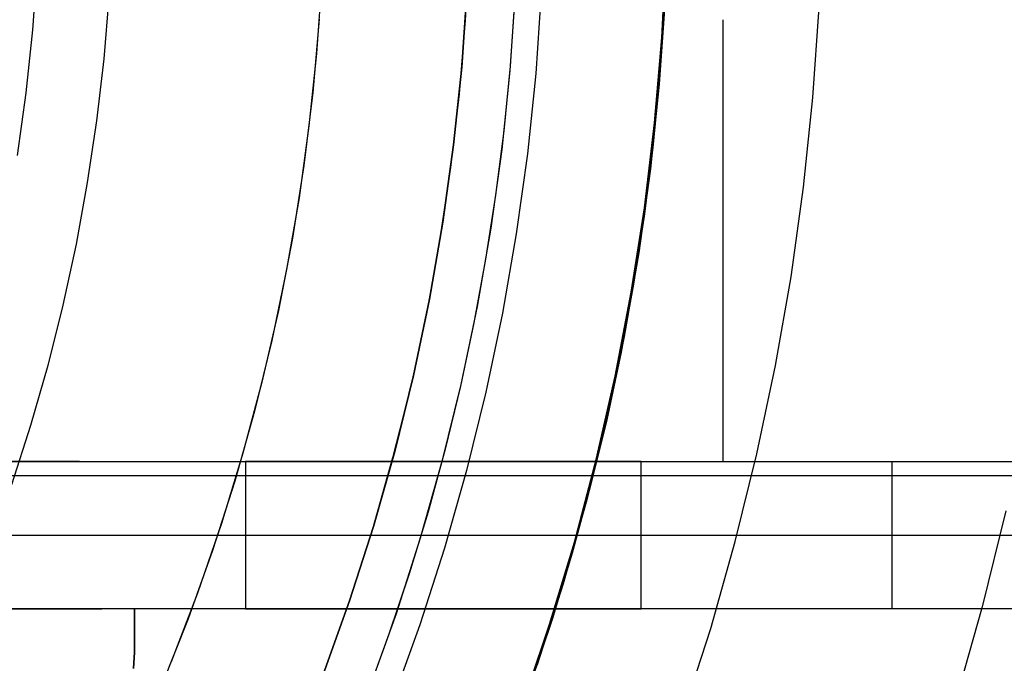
# Model space of a CAD drawing. Header units: millimetres. Extents: x 10802 to 11966, y -167 to 850.
# Tile 127 of 182: x 11419 to 11439, y 467 to 480. Entities that reach past the tile are written whole.
import ezdxf

# ---------------------------------------------------------------- set-up
doc = ezdxf.new("R2010")
doc.units = ezdxf.units.MM
doc.layers.add('1', color=7, linetype='Continuous')

msp = doc.modelspace()

# ---------------------------------------------------------------- linework, layer by layer
at = {"layer": '1', "color": 250, "true_color": 0x111111}
for p, q in [((11428.532, 481.341, 95.668), (11428.457, 479.837, 95.668)), ((11419.755, 480.919, 223.735), (11419.666, 479.637, 223.735)), ((11425.537, 480.631, 98.631), (11425.435, 479.158, 98.631)), ((11428.386, 478.882, 89.131), (11428.495, 480.466, 89.131)), ((11428.495, 480.466, 92.4), (11428.386, 478.882, 92.4)), ((11429.475, 480.424, 89.131), (11429.364, 478.813, 89.131)), ((11421.219, 480.312, 223.919), (11421.114, 479.048, 223.919)), ((11429.458, 480.213, 89.131), (11429.367, 478.899, 89.131)), ((11430.002, 480.388, 228.525), (11429.889, 478.752, 228.525)), ((11432.516, 480.257, 75.162), (11432.397, 478.535, 75.162)), ((11432.402, 478.643, 64.238), (11432.499, 480.042, 64.238)), ((11432.499, 480.042, 86.085), (11432.402, 478.643, 86.085)), ((11435.517, 478.265, 61.1), (11435.643, 480.095, 61.1)), ((11425.49, 479.858, 98.631), (11425.36, 478.368, 98.631)), ((11428.457, 479.837, 95.668), (11428.333, 478.337, 95.668)), ((11419.666, 479.637, 223.735), (11419.533, 478.358, 223.735)), ((11421.114, 479.048, 223.919), (11420.968, 477.788, 223.919)), ((11425.435, 479.158, 98.631), (11425.283, 477.688, 98.631)), ((11428.222, 477.303, 89.131), (11428.386, 478.882, 89.131)), ((11428.386, 478.882, 92.4), (11428.222, 477.303, 92.4)), ((11429.364, 478.813, 89.131), (11429.198, 477.206, 89.131)), ((11429.367, 478.899, 89.131), (11429.238, 477.587, 89.131)), ((11429.889, 478.752, 228.525), (11429.719, 477.121, 228.525)), ((11432.265, 477.246, 64.238), (11432.402, 478.643, 64.238)), ((11432.402, 478.643, 86.085), (11432.265, 477.246, 86.085)), ((11432.397, 478.535, 75.162), (11432.219, 476.818, 75.162)), ((11419.533, 478.358, 223.735), (11419.356, 477.085, 223.735)), ((11425.36, 478.368, 98.631), (11425.179, 476.884, 98.631)), ((11428.333, 478.337, 95.668), (11428.159, 476.841, 95.668)), ((11435.327, 476.44, 61.1), (11435.517, 478.265, 61.1)), ((11420.968, 477.788, 223.919), (11420.781, 476.534, 223.919)), ((11425.283, 477.688, 98.631), (11425.081, 476.225, 98.631)), ((11429.238, 477.587, 89.131), (11429.074, 476.281, 89.131)), ((11428.003, 475.731, 89.131), (11428.222, 477.303, 89.131)), ((11428.222, 477.303, 92.4), (11428.003, 475.731, 92.4)), ((11429.198, 477.206, 89.131), (11428.976, 475.606, 89.131)), ((11432.09, 475.855, 64.238), (11432.265, 477.246, 64.238)), ((11432.265, 477.246, 86.085), (11432.09, 475.855, 86.085)), ((11429.719, 477.121, 228.525), (11429.493, 475.497, 228.525)), ((11425.179, 476.884, 98.631), (11424.946, 475.407, 98.631)), ((11428.159, 476.841, 95.668), (11427.937, 475.352, 95.668)), ((11432.219, 476.818, 75.162), (11431.981, 475.108, 75.162)), ((11420.781, 476.534, 223.919), (11420.553, 475.286, 223.919)), ((11435.075, 474.623, 61.1), (11435.327, 476.44, 61.1)), ((11425.081, 476.225, 98.631), (11424.829, 474.77, 98.631)), ((11429.074, 476.281, 89.131), (11428.872, 474.979, 89.131)), ((11431.875, 474.469, 64.238), (11432.09, 475.855, 64.238)), ((11432.09, 475.855, 86.085), (11431.875, 474.469, 86.085)), ((11427.731, 474.167, 89.131), (11428.003, 475.731, 89.131)), ((11428.003, 475.731, 92.4), (11427.731, 474.167, 92.4)), ((11428.976, 475.606, 89.131), (11428.7, 474.014, 89.131)), ((11424.946, 475.407, 98.631), (11424.662, 473.939, 98.631)), ((11429.493, 475.497, 228.525), (11429.212, 473.882, 228.525)), ((11420.553, 475.286, 223.919), (11420.285, 474.047, 223.919)), ((11427.937, 475.352, 95.668), (11427.667, 473.87, 95.668)), ((11431.981, 475.108, 75.162), (11431.685, 473.407, 75.162)), ((11428.872, 474.979, 89.131), (11428.634, 473.683, 89.131)), ((11424.829, 474.77, 98.631), (11424.527, 473.324, 98.631)), ((11434.759, 472.815, 61.1), (11435.075, 474.623, 61.1)), ((11431.622, 473.089, 64.238), (11431.875, 474.469, 64.238)), ((11431.875, 474.469, 86.085), (11431.622, 473.089, 86.085)), ((11420.285, 474.047, 223.919), (11419.977, 472.817, 223.919)), ((11427.404, 472.613, 89.131), (11427.731, 474.167, 89.131)), ((11427.731, 474.167, 92.4), (11427.404, 472.613, 92.4)), ((11428.7, 474.014, 89.131), (11428.369, 472.433, 89.131)), ((11424.662, 473.939, 98.631), (11424.327, 472.481, 98.631)), ((11427.667, 473.87, 95.668), (11427.349, 472.399, 95.668)), ((11429.212, 473.882, 228.525), (11428.875, 472.277, 228.525)), ((11428.634, 473.683, 89.131), (11428.36, 472.395, 89.131)), ((11431.685, 473.407, 75.162), (11431.33, 471.717, 75.162)), ((11424.527, 473.324, 98.631), (11424.175, 471.889, 98.631)), ((11431.33, 471.717, 64.238), (11431.622, 473.089, 64.238)), ((11431.622, 473.089, 86.085), (11431.33, 471.717, 86.085)), ((11419.977, 472.817, 223.919), (11419.63, 471.598, 223.919)), ((11434.382, 471.02, 61.1), (11434.759, 472.815, 61.1)), ((11427.024, 471.072, 89.131), (11427.404, 472.613, 89.131)), ((11427.404, 472.613, 92.4), (11427.024, 471.072, 92.4)), ((11424.327, 472.481, 98.631), (11423.941, 471.036, 98.631)), ((11427.349, 472.399, 95.668), (11426.983, 470.938, 95.668)), ((11428.369, 472.433, 89.131), (11427.984, 470.865, 89.131)), ((11428.36, 472.395, 89.131), (11428.049, 471.115, 89.131)), ((11428.875, 472.277, 228.525), (11428.482, 470.685, 228.525)), ((11424.175, 471.889, 98.631), (11423.775, 470.467, 98.631)), ((11419.63, 471.598, 223.919), (11419.243, 470.391, 223.919)), ((11431.33, 471.717, 75.162), (11430.916, 470.041, 75.162)), ((11430.998, 470.354, 64.238), (11431.33, 471.717, 64.238)), ((11431.33, 471.717, 86.085), (11430.998, 470.354, 86.085)), ((11423.941, 471.036, 98.631), (11423.506, 469.606, 98.631)), ((11426.591, 469.544, 89.131), (11427.024, 471.072, 89.131)), ((11427.024, 471.072, 92.4), (11426.591, 469.544, 92.4)), ((11428.049, 471.115, 89.131), (11427.702, 469.844, 89.131)), ((11433.943, 469.238, 61.1), (11434.382, 471.02, 61.1)), ((11426.983, 470.938, 95.668), (11426.571, 469.491, 95.668)), ((11427.984, 470.865, 89.131), (11427.545, 469.31, 89.131)), ((11428.482, 470.685, 228.525), (11428.035, 469.108, 228.525)), ((11423.775, 470.467, 98.631), (11423.325, 469.06, 98.631)), ((11430.629, 469.001, 64.238), (11430.998, 470.354, 64.238)), ((11430.998, 470.354, 86.085), (11430.629, 469.001, 86.085)), ((11430.916, 470.041, 75.162), (11430.446, 468.38, 75.162)), ((11427.702, 469.844, 89.131), (11427.319, 468.583, 89.131)), ((11439.439, 469.866, 236.621), (11438.957, 467.911, 236.621)), ((11423.506, 469.606, 98.631), (11423.021, 468.191, 98.631)), ((11426.106, 468.033, 89.131), (11426.591, 469.544, 89.131)), ((11426.591, 469.544, 92.4), (11426.106, 468.033, 92.4)), ((11426.571, 469.491, 95.668), (11426.111, 468.058, 95.668)), ((11427.545, 469.31, 89.131), (11427.053, 467.772, 89.131)), ((11433.443, 467.473, 61.1), (11433.943, 469.238, 61.1)), ((11423.325, 469.06, 98.631), (11422.828, 467.669, 98.631)), ((11428.035, 469.108, 228.525), (11427.534, 467.547, 228.525)), ((11430.221, 467.658, 64.238), (11430.629, 469.001, 64.238)), ((11430.629, 469.001, 86.085), (11430.221, 467.658, 86.085)), ((11427.319, 468.583, 89.131), (11426.9, 467.334, 89.131)), ((11423.021, 468.191, 98.631), (11422.487, 466.794, 98.631)), ((11430.446, 468.38, 75.162), (11429.918, 466.736, 75.162)), ((11425.569, 466.539, 89.131), (11426.106, 468.033, 89.131)), ((11426.106, 468.033, 92.4), (11425.569, 466.539, 92.4)), ((11426.111, 468.058, 95.668), (11425.606, 466.641, 95.668)), ((11438.957, 467.911, 236.621), (11438.408, 465.974, 236.621)), ((11422.828, 467.669, 98.631), (11422.283, 466.296, 98.631)), ((11427.053, 467.772, 89.131), (11426.508, 466.251, 89.131)), ((11429.775, 466.328, 64.238), (11430.221, 467.658, 64.238)), ((11430.221, 467.658, 86.085), (11429.775, 466.328, 86.085)), ((11427.534, 467.547, 228.525), (11426.979, 466.004, 228.525)), ((11432.882, 465.726, 61.1), (11433.443, 467.473, 61.1)), ((11426.9, 467.334, 89.131), (11426.447, 466.096, 89.131))]:
    msp.add_line(p, q, dxfattribs=at)
at = {"layer": '1', "color": 29, "true_color": 0x4d342b}
for p, q in [((11432.452, 479.481, 34.462), (11432.538, 481.217, 34.462)), ((11432.452, 479.481, 42.462), (11432.538, 481.217, 42.462)), ((11432.452, 479.481, 70.562), (11432.538, 481.217, 70.562)), ((11432.452, 479.481, 76.062), (11432.538, 481.217, 76.062)), ((11432.538, 481.217, 38.462), (11432.452, 479.481, 38.462)), ((11432.538, 481.217, 73.312), (11432.452, 479.481, 73.312)), ((11432.304, 477.75, 34.462), (11432.452, 479.481, 34.462)), ((11432.304, 477.75, 42.462), (11432.452, 479.481, 42.462)), ((11432.304, 477.75, 70.562), (11432.452, 479.481, 70.562)), ((11432.304, 477.75, 76.062), (11432.452, 479.481, 76.062)), ((11432.452, 479.481, 38.462), (11432.304, 477.75, 38.462)), ((11432.452, 479.481, 73.312), (11432.304, 477.75, 73.312)), ((11432.097, 476.025, 34.462), (11432.304, 477.75, 34.462)), ((11432.097, 476.025, 42.462), (11432.304, 477.75, 42.462)), ((11432.097, 476.025, 70.562), (11432.304, 477.75, 70.562)), ((11432.097, 476.025, 76.062), (11432.304, 477.75, 76.062)), ((11432.304, 477.75, 38.462), (11432.097, 476.025, 38.462)), ((11432.304, 477.75, 73.312), (11432.097, 476.025, 73.312)), ((11431.83, 474.308, 34.462), (11432.097, 476.025, 34.462)), ((11431.83, 474.308, 42.462), (11432.097, 476.025, 42.462)), ((11431.83, 474.308, 70.562), (11432.097, 476.025, 70.562)), ((11431.83, 474.308, 76.062), (11432.097, 476.025, 76.062)), ((11432.097, 476.025, 38.462), (11431.83, 474.308, 38.462)), ((11432.097, 476.025, 73.312), (11431.83, 474.308, 73.312)), ((11431.504, 472.601, 34.462), (11431.83, 474.308, 34.462)), ((11431.504, 472.601, 42.462), (11431.83, 474.308, 42.462)), ((11431.504, 472.601, 70.562), (11431.83, 474.308, 70.562)), ((11431.504, 472.601, 76.062), (11431.83, 474.308, 76.062)), ((11431.83, 474.308, 38.462), (11431.504, 472.601, 38.462)), ((11431.83, 474.308, 73.312), (11431.504, 472.601, 73.312)), ((11431.118, 470.907, 34.462), (11431.504, 472.601, 34.462)), ((11431.118, 470.907, 42.462), (11431.504, 472.601, 42.462)), ((11431.118, 470.907, 70.562), (11431.504, 472.601, 70.562)), ((11431.118, 470.907, 76.062), (11431.504, 472.601, 76.062)), ((11431.504, 472.601, 38.462), (11431.118, 470.907, 38.462)), ((11431.504, 472.601, 73.312), (11431.118, 470.907, 73.312)), ((11430.674, 469.227, 34.462), (11431.118, 470.907, 34.462)), ((11430.674, 469.227, 42.462), (11431.118, 470.907, 42.462)), ((11430.674, 469.227, 70.562), (11431.118, 470.907, 70.562)), ((11430.674, 469.227, 76.062), (11431.118, 470.907, 76.062)), ((11431.118, 470.907, 38.462), (11430.674, 469.227, 38.462)), ((11431.118, 470.907, 73.312), (11430.674, 469.227, 73.312)), ((11430.172, 467.563, 34.462), (11430.674, 469.227, 34.462)), ((11430.172, 467.563, 42.462), (11430.674, 469.227, 42.462)), ((11430.172, 467.563, 70.562), (11430.674, 469.227, 70.562)), ((11430.172, 467.563, 76.062), (11430.674, 469.227, 76.062)), ((11430.674, 469.227, 38.462), (11430.172, 467.563, 38.462)), ((11430.674, 469.227, 73.312), (11430.172, 467.563, 73.312)), ((11429.612, 465.918, 34.462), (11430.172, 467.563, 34.462)), ((11429.612, 465.918, 42.462), (11430.172, 467.563, 42.462)), ((11429.612, 465.918, 70.562), (11430.172, 467.563, 70.562)), ((11429.612, 465.918, 76.062), (11430.172, 467.563, 76.062)), ((11430.172, 467.563, 38.462), (11429.612, 465.918, 38.462)), ((11430.172, 467.563, 73.312), (11429.612, 465.918, 73.312))]:
    msp.add_line(p, q, dxfattribs=at)
at = {"layer": '1', "color": 7, "true_color": 0xf4f4f4}
for p, q in [((11433.688, 479.846, 279.75), (11433.688, 470.87, 279.75)), ((11413.295, 470.87, 231.75), (11423.993, 470.87, 266.799)), ((11420.621, 470.87, 255.75), (11415.395, 470.87, 255.75)), ((11417.495, 470.87, 279.75), (11443.336, 470.87, 279.75)), ((11423.993, 470.87, 266.799), (11423.993, 467.87, 266.799)), ((11424.083, 470.87, 267.074), (11423.993, 470.87, 266.799)), ((11424.181, 470.87, 267.346), (11424.083, 470.87, 267.074)), ((11424.289, 470.87, 267.615), (11424.181, 470.87, 267.346)), ((11424.406, 470.87, 267.88), (11424.289, 470.87, 267.615)), ((11424.533, 470.87, 268.14), (11424.406, 470.87, 267.88)), ((11424.668, 470.87, 268.396), (11424.533, 470.87, 268.14)), ((11424.812, 470.87, 268.647), (11424.668, 470.87, 268.396)), ((11424.964, 470.87, 268.893), (11424.812, 470.87, 268.647)), ((11425.125, 470.87, 269.134), (11424.964, 470.87, 268.893)), ((11425.294, 470.87, 269.369), (11425.125, 470.87, 269.134)), ((11425.471, 470.87, 269.598), (11425.294, 470.87, 269.369)), ((11425.656, 470.87, 269.821), (11425.471, 470.87, 269.598)), ((11425.848, 470.87, 270.038), (11425.656, 470.87, 269.821)), ((11426.048, 470.87, 270.247), (11425.848, 470.87, 270.038)), ((11426.255, 470.87, 270.45), (11426.048, 470.87, 270.247)), ((11426.469, 470.87, 270.645), (11426.255, 470.87, 270.45)), ((11426.689, 470.87, 270.833), (11426.469, 470.87, 270.645)), ((11426.916, 470.87, 271.013), (11426.689, 470.87, 270.833)), ((11427.148, 470.87, 271.185), (11426.916, 470.87, 271.013)), ((11427.387, 470.87, 271.35), (11427.148, 470.87, 271.185)), ((11427.631, 470.87, 271.505), (11427.387, 470.87, 271.35)), ((11427.88, 470.87, 271.653), (11427.631, 470.87, 271.505)), ((11428.134, 470.87, 271.791), (11427.88, 470.87, 271.653)), ((11428.393, 470.87, 271.921), (11428.134, 470.87, 271.791)), ((11428.316, 470.87, 271.884), (11428.316, 470.87, 279.75)), ((11428.656, 470.87, 272.042), (11428.393, 470.87, 271.921)), ((11428.923, 470.87, 272.154), (11428.656, 470.87, 272.042)), ((11429.194, 470.87, 272.256), (11428.923, 470.87, 272.154)), ((11429.468, 470.87, 272.349), (11429.194, 470.87, 272.256)), ((11429.745, 470.87, 272.433), (11429.468, 470.87, 272.349)), ((11430.025, 470.87, 272.507), (11429.745, 470.87, 272.433)), ((11430.307, 470.87, 272.571), (11430.025, 470.87, 272.507)), ((11430.592, 470.87, 272.626), (11430.307, 470.87, 272.571)), ((11430.878, 470.87, 272.67), (11430.592, 470.87, 272.626)), ((11431.165, 470.87, 272.705), (11430.878, 470.87, 272.67)), ((11431.454, 470.87, 272.73), (11431.165, 470.87, 272.705)), ((11431.743, 470.87, 272.745), (11431.454, 470.87, 272.73)), ((11432.032, 470.87, 272.75), (11431.743, 470.87, 272.745)), ((11432.032, 467.87, 272.75), (11432.032, 470.87, 272.75)), ((11432.032, 470.87, 272.75), (11442.227, 470.87, 272.75)), ((11437.13, 467.87, 272.75), (11437.13, 470.87, 272.75)), ((11444.311, 470.573, 282.75), (11413.742, 470.573, 282.75)), ((11413.295, 469.37, 231.75), (11423.993, 469.37, 266.799)), ((11423.993, 469.37, 266.799), (11424.083, 469.37, 267.074)), ((11424.083, 469.37, 267.074), (11424.181, 469.37, 267.346)), ((11424.181, 469.37, 267.346), (11424.289, 469.37, 267.615)), ((11424.289, 469.37, 267.615), (11424.406, 469.37, 267.88)), ((11424.406, 469.37, 267.88), (11424.533, 469.37, 268.14)), ((11424.533, 469.37, 268.14), (11424.668, 469.37, 268.396)), ((11424.668, 469.37, 268.396), (11424.812, 469.37, 268.647)), ((11424.812, 469.37, 268.647), (11424.964, 469.37, 268.893)), ((11424.964, 469.37, 268.893), (11425.125, 469.37, 269.134)), ((11425.125, 469.37, 269.134), (11425.294, 469.37, 269.369)), ((11425.294, 469.37, 269.369), (11425.471, 469.37, 269.598)), ((11425.471, 469.37, 269.598), (11425.656, 469.37, 269.821)), ((11425.656, 469.37, 269.821), (11425.848, 469.37, 270.038)), ((11425.848, 469.37, 270.038), (11426.048, 469.37, 270.247)), ((11426.048, 469.37, 270.247), (11426.255, 469.37, 270.45)), ((11426.255, 469.37, 270.45), (11426.469, 469.37, 270.645)), ((11426.469, 469.37, 270.645), (11426.689, 469.37, 270.833)), ((11426.689, 469.37, 270.833), (11426.916, 469.37, 271.013)), ((11426.916, 469.37, 271.013), (11427.148, 469.37, 271.185)), ((11427.148, 469.37, 271.185), (11427.387, 469.37, 271.35)), ((11427.387, 469.37, 271.35), (11427.631, 469.37, 271.505)), ((11427.631, 469.37, 271.505), (11427.88, 469.37, 271.653)), ((11427.88, 469.37, 271.653), (11428.134, 469.37, 271.791)), ((11428.134, 469.37, 271.791), (11428.393, 469.37, 271.921)), ((11428.393, 469.37, 271.921), (11428.656, 469.37, 272.042)), ((11428.656, 469.37, 272.042), (11428.923, 469.37, 272.154)), ((11428.923, 469.37, 272.154), (11429.194, 469.37, 272.256)), ((11429.194, 469.37, 272.256), (11429.468, 469.37, 272.349)), ((11429.468, 469.37, 272.349), (11429.745, 469.37, 272.433)), ((11429.745, 469.37, 272.433), (11430.025, 469.37, 272.507)), ((11430.025, 469.37, 272.507), (11430.307, 469.37, 272.571)), ((11430.307, 469.37, 272.571), (11430.592, 469.37, 272.626)), ((11430.592, 469.37, 272.626), (11430.878, 469.37, 272.67)), ((11430.878, 469.37, 272.67), (11431.165, 469.37, 272.705)), ((11431.165, 469.37, 272.705), (11431.454, 469.37, 272.73)), ((11431.454, 469.37, 272.73), (11431.743, 469.37, 272.745)), ((11431.743, 469.37, 272.745), (11432.032, 469.37, 272.75)), ((11432.032, 469.37, 272.75), (11442.227, 469.37, 272.75)), ((11411.511, 467.87, 257.25), (11421.079, 467.87, 257.25)), ((11423.993, 467.87, 266.799), (11413.295, 467.87, 231.75)), ((11421.742, 467.87, 279.75), (11415.742, 467.87, 279.75)), ((11443.336, 467.87, 282.75), (11421.742, 467.87, 282.75)), ((11421.742, 467.87, 282.75), (11421.742, 467.87, 279.75)), ((11421.742, 467.331, 279.75), (11421.742, 467.87, 279.75)), ((11421.742, 467.87, 282.75), (11421.742, 467.331, 282.75)), ((11421.742, 467.87, 281.25), (11421.742, 467.331, 281.25)), ((11423.993, 467.87, 266.799), (11424.083, 467.87, 267.074)), ((11424.083, 467.87, 267.074), (11424.181, 467.87, 267.346)), ((11424.181, 467.87, 267.346), (11424.289, 467.87, 267.615)), ((11424.289, 467.87, 267.615), (11424.406, 467.87, 267.88)), ((11424.406, 467.87, 267.88), (11424.533, 467.87, 268.14)), ((11424.533, 467.87, 268.14), (11424.668, 467.87, 268.396)), ((11424.668, 467.87, 268.396), (11424.812, 467.87, 268.647)), ((11424.812, 467.87, 268.647), (11424.964, 467.87, 268.893)), ((11424.964, 467.87, 268.893), (11425.125, 467.87, 269.134)), ((11425.125, 467.87, 269.134), (11425.294, 467.87, 269.369)), ((11425.294, 467.87, 269.369), (11425.471, 467.87, 269.598)), ((11425.471, 467.87, 269.598), (11425.656, 467.87, 269.821)), ((11425.656, 467.87, 269.821), (11425.848, 467.87, 270.038)), ((11425.848, 467.87, 270.038), (11426.048, 467.87, 270.247)), ((11426.048, 467.87, 270.247), (11426.255, 467.87, 270.45)), ((11426.255, 467.87, 270.45), (11426.469, 467.87, 270.645)), ((11426.308, 467.87, 270.499), (11426.308, 467.87, 282.75)), ((11426.469, 467.87, 270.645), (11426.689, 467.87, 270.833)), ((11426.689, 467.87, 270.833), (11426.916, 467.87, 271.013)), ((11426.916, 467.87, 271.013), (11427.148, 467.87, 271.185)), ((11427.148, 467.87, 271.185), (11427.387, 467.87, 271.35)), ((11427.387, 467.87, 271.35), (11427.631, 467.87, 271.505)), ((11427.631, 467.87, 271.505), (11427.88, 467.87, 271.653)), ((11427.88, 467.87, 271.653), (11428.134, 467.87, 271.791)), ((11428.134, 467.87, 271.791), (11428.393, 467.87, 271.921)), ((11428.393, 467.87, 271.921), (11428.656, 467.87, 272.042)), ((11428.656, 467.87, 272.042), (11428.923, 467.87, 272.154)), ((11428.923, 467.87, 272.154), (11429.194, 467.87, 272.256)), ((11429.194, 467.87, 272.256), (11429.468, 467.87, 272.349)), ((11429.468, 467.87, 272.349), (11429.745, 467.87, 272.433)), ((11429.745, 467.87, 272.433), (11430.025, 467.87, 272.507)), ((11430.025, 467.87, 272.507), (11430.307, 467.87, 272.571)), ((11430.307, 467.87, 272.571), (11430.592, 467.87, 272.626)), ((11430.592, 467.87, 272.626), (11430.878, 467.87, 272.67)), ((11430.878, 467.87, 272.67), (11431.165, 467.87, 272.705)), ((11431.165, 467.87, 272.705), (11431.454, 467.87, 272.73)), ((11431.454, 467.87, 272.73), (11431.743, 467.87, 272.745)), ((11431.743, 467.87, 272.745), (11432.032, 467.87, 272.75)), ((11442.227, 467.87, 272.75), (11432.032, 467.87, 272.75)), ((11421.742, 467.6, 279.75), (11421.742, 467.6, 282.75)), ((11421.736, 466.995, 279.75), (11421.742, 467.331, 279.75)), ((11421.742, 467.331, 282.75), (11421.736, 466.995, 282.75)), ((11421.742, 467.331, 281.25), (11421.736, 466.995, 281.25)), ((11421.742, 467.331, 279.75), (11421.742, 467.331, 282.75)), ((11421.718, 466.659, 279.75), (11421.736, 466.995, 279.75)), ((11421.736, 466.995, 282.75), (11421.718, 466.659, 282.75)), ((11421.736, 466.995, 281.25), (11421.718, 466.659, 281.25))]:
    msp.add_line(p, q, dxfattribs=at)

doc.saveas('drawing.dxf')
